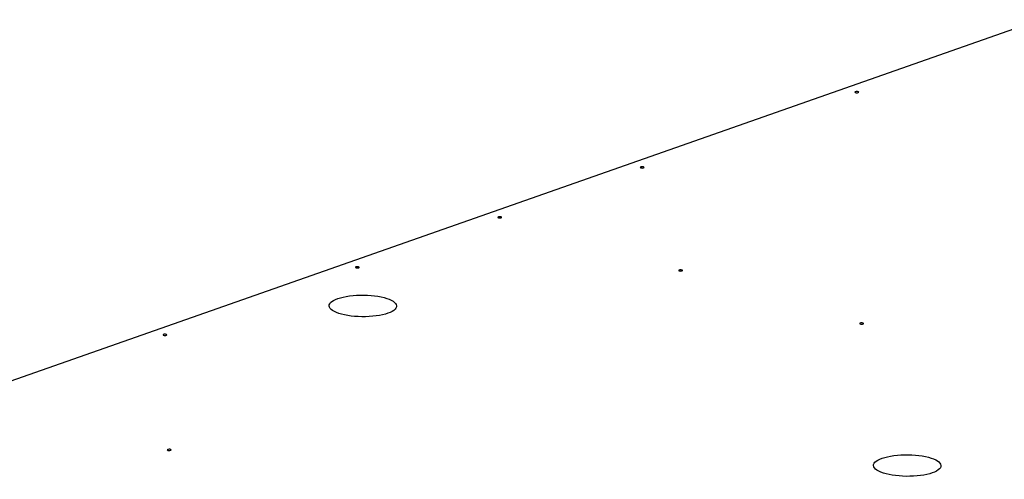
# Model space of a CAD drawing. Header units: millimetres. Extents: x 5 to 589, y 5 to 415.
# Tile 80 of 126: x 438 to 467, y 150 to 164. Entities that reach past the tile are written whole.
import ezdxf

# ---------------------------------------------------------------- set-up
doc = ezdxf.new("R2010")
doc.units = ezdxf.units.MM
doc.layers.add('TRAIT-FORT', color=4, linetype='Continuous', lineweight=25)

msp = doc.modelspace()

# ---------------------------------------------------------------- linework, layer by layer
at = {"layer": 'TRAIT-FORT', "color": 4, "linetype": 'Continuous', "lineweight": 25}
msp.add_line((467.997, 163.843), (420.525, 147.198), dxfattribs=at)
at = {"layer": 'TRAIT-FORT', "color": 4, "linetype": 'Continuous', "lineweight": 25, "flags": 128}
for points in [[(462.598, 161.745), (462.587, 161.739), (462.584, 161.732), (462.589, 161.726), (462.602, 161.72), (462.62, 161.717), (462.641, 161.716), (462.662, 161.717), (462.679, 161.721), (462.69, 161.727), (462.693, 161.734), (462.688, 161.74), (462.675, 161.746), (462.657, 161.75), (462.635, 161.751), (462.615, 161.749), (462.598, 161.745)], [(456.34, 159.551), (456.329, 159.545), (456.326, 159.538), (456.331, 159.532), (456.344, 159.526), (456.362, 159.522), (456.384, 159.521), (456.404, 159.523), (456.421, 159.527), (456.432, 159.533), (456.435, 159.539), (456.43, 159.546), (456.417, 159.552), (456.399, 159.555), (456.378, 159.556), (456.357, 159.555), (456.34, 159.551)], [(452.186, 158.094), (452.175, 158.088), (452.172, 158.082), (452.177, 158.075), (452.19, 158.069), (452.209, 158.066), (452.23, 158.065), (452.25, 158.066), (452.268, 158.07), (452.279, 158.076), (452.282, 158.083), (452.276, 158.09), (452.264, 158.095), (452.245, 158.099), (452.224, 158.1), (452.203, 158.098), (452.186, 158.094)], [(448.032, 156.638), (448.021, 156.632), (448.018, 156.625), (448.024, 156.619), (448.036, 156.613), (448.055, 156.609), (448.076, 156.608), (448.097, 156.61), (448.114, 156.614), (448.125, 156.62), (448.128, 156.627), (448.123, 156.633), (448.11, 156.639), (448.091, 156.642), (448.07, 156.643), (448.049, 156.642), (448.032, 156.638)], [(457.461, 156.548), (457.45, 156.543), (457.447, 156.536), (457.452, 156.529), (457.465, 156.524), (457.484, 156.52), (457.505, 156.519), (457.526, 156.52), (457.543, 156.524), (457.554, 156.53), (457.557, 156.537), (457.551, 156.544), (457.539, 156.549), (457.52, 156.553), (457.499, 156.554), (457.478, 156.552), (457.461, 156.548)], [(447.504, 155.716), (447.579, 155.74), (447.662, 155.761), (447.752, 155.779), (447.848, 155.793), (447.948, 155.805), (448.051, 155.812), (448.157, 155.816), (448.263, 155.817), (448.369, 155.813), (448.474, 155.806), (448.576, 155.796), (448.674, 155.782), (448.766, 155.764), (448.853, 155.744), (448.932, 155.721), (449.003, 155.695), (449.065, 155.667), (449.117, 155.637), (449.159, 155.605), (449.19, 155.573), (449.21, 155.539), (449.219, 155.505), (449.216, 155.471), (449.201, 155.437), (449.175, 155.404), (449.138, 155.373), (449.091, 155.342), (449.033, 155.314), (448.966, 155.288), (448.891, 155.264), (448.808, 155.243), (448.718, 155.225), (448.622, 155.211), (448.522, 155.199), (448.419, 155.192), (448.313, 155.188), (448.207, 155.187), (448.101, 155.191), (447.996, 155.198), (447.894, 155.208), (447.797, 155.222), (447.704, 155.24), (447.617, 155.26), (447.538, 155.283), (447.467, 155.309), (447.405, 155.337), (447.353, 155.367), (447.311, 155.398), (447.28, 155.431), (447.26, 155.465), (447.251, 155.499), (447.255, 155.533), (447.269, 155.567), (447.295, 155.6), (447.332, 155.631), (447.379, 155.662), (447.437, 155.69), (447.504, 155.716)], [(462.736, 155.002), (462.725, 154.997), (462.722, 154.99), (462.728, 154.983), (462.74, 154.978), (462.759, 154.974), (462.78, 154.973), (462.801, 154.975), (462.818, 154.979), (462.829, 154.984), (462.832, 154.991), (462.827, 154.998), (462.814, 155.003), (462.795, 155.007), (462.774, 155.008), (462.753, 155.006), (462.736, 155.002)], [(442.422, 154.671), (442.411, 154.665), (442.408, 154.658), (442.413, 154.651), (442.426, 154.646), (442.444, 154.642), (442.466, 154.641), (442.486, 154.643), (442.503, 154.647), (442.514, 154.653), (442.517, 154.659), (442.512, 154.666), (442.499, 154.672), (442.481, 154.675), (442.46, 154.676), (442.439, 154.675), (442.422, 154.671)], [(442.545, 151.318), (442.534, 151.312), (442.531, 151.306), (442.537, 151.299), (442.549, 151.293), (442.568, 151.29), (442.589, 151.289), (442.61, 151.29), (442.627, 151.294), (442.638, 151.3), (442.641, 151.307), (442.636, 151.314), (442.623, 151.319), (442.604, 151.323), (442.583, 151.324), (442.562, 151.322), (442.545, 151.318)], [(463.377, 151.064), (463.452, 151.088), (463.536, 151.109), (463.625, 151.127), (463.721, 151.141), (463.821, 151.153), (463.924, 151.16), (464.03, 151.164), (464.136, 151.165), (464.243, 151.161), (464.347, 151.154), (464.449, 151.144), (464.547, 151.13), (464.639, 151.112), (464.726, 151.092), (464.805, 151.069), (464.876, 151.043), (464.938, 151.015), (464.99, 150.985), (465.032, 150.954), (465.063, 150.921), (465.083, 150.887), (465.092, 150.853), (465.089, 150.819), (465.074, 150.785), (465.048, 150.752), (465.012, 150.721), (464.964, 150.69), (464.907, 150.662), (464.84, 150.636), (464.764, 150.612), (464.681, 150.591), (464.591, 150.573), (464.496, 150.559), (464.396, 150.547), (464.292, 150.54), (464.187, 150.536), (464.08, 150.535), (463.974, 150.539), (463.869, 150.546), (463.768, 150.556), (463.67, 150.57), (463.577, 150.588), (463.491, 150.608), (463.412, 150.631), (463.341, 150.657), (463.279, 150.685), (463.226, 150.715), (463.184, 150.747), (463.153, 150.779), (463.133, 150.813), (463.125, 150.847), (463.128, 150.881), (463.142, 150.915), (463.168, 150.948), (463.205, 150.979), (463.253, 151.01), (463.31, 151.038), (463.377, 151.064)]]:
    msp.add_lwpolyline(points, dxfattribs=at)

doc.saveas('drawing.dxf')
